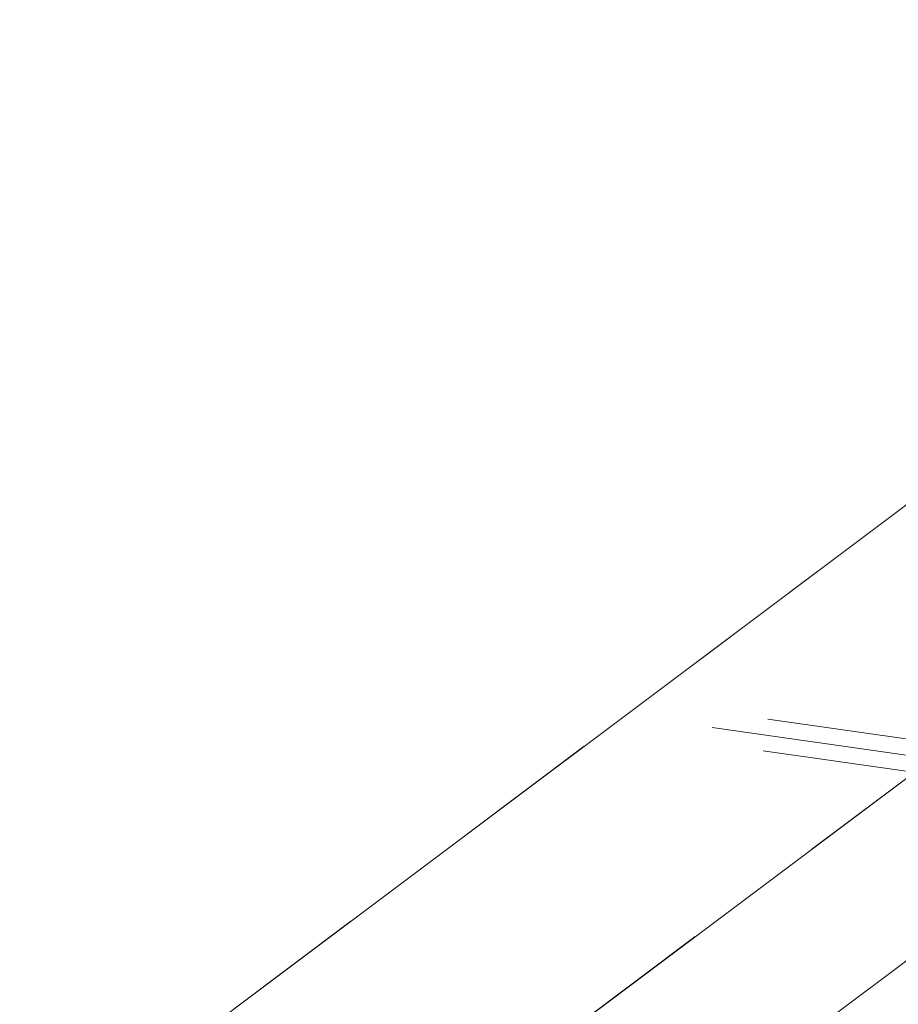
# Model space of a CAD drawing. Header units: metres. Extents: x -502 to 161, y -108 to 174.
# Tile 51 of 256: x -264.025 to -263.423, y -19.809 to -19.134. Entities that reach past the tile are written whole.
import ezdxf

# ---------------------------------------------------------------- set-up
doc = ezdxf.new("R2010")
doc.units = ezdxf.units.M
doc.header["$LTSCALE"] = 0.1
doc.linetypes.add('2-1', pattern=[0.17, 0.06, -0.025, 0.06, -0.025])
for name, color, linetype in [('BRI31-005.05-5p02-Koordinierung Lageplan 4. BA ZOB West 2022-06-15', 7, 'Continuous'), ('BRI31-005.06-5f07-Koordinierung Lageplan 4. BA ZOB Fernbusbahnh', 7, 'Continuous'), ('BRI31-005.07-5f08-Koordinierung Lageplan 4. BA Radstation - Seeterrasse 2023-05-31', 7, 'Continuous'), ('BRI32-005.03-5f06-Koordinierung Schemaplan 4 BA ZOB Teilbereich 2 Ost - Bahnhofsallee 2023-01-21', 7, 'Continuous')]:
    doc.layers.add(name, color=color, linetype=linetype)

# ---------------------------------------------------------------- blocks, each defined once
blk = doc.blocks.new('1016')
at = {"color": 7, "linetype": 'Continuous', "lineweight": 9, "transparency": 33554687}
for p, q in [((0.703072, 0.277444), (1.257444, -0.276928)), ((1.257444, 0.277444), (0.703072, -0.276928))]:
    blk.add_line(p, q, dxfattribs=at)
at = {"color": 2, "linetype": 'Continuous', "lineweight": 20, "true_color": 0xffff00, "transparency": 33554687}
for p, q in [((1.212401, 0.25319), (0.727326, -0.231885)), ((0.748114, 0.25319), (1.23319, -0.231885)), ((0.727326, 0.232401), (1.212401, -0.252674)), ((1.23319, 0.232401), (0.748114, -0.252674))]:
    blk.add_line(p, q, dxfattribs=at)

msp = doc.modelspace()

# ---------------------------------------------------------------- linework, layer by layer
at = {"layer": 'BRI31-005.05-5p02-Koordinierung Lageplan 4. BA ZOB West 2022-06-15', "color": 255, "linetype": 'Continuous', "lineweight": 13, "transparency": 33554687, "flags": 128}
msp.add_lwpolyline([(-181.69386, 38.8932, 0.054139), (-198.4357, 28.96471), (-236.59113, 0.34384), (-264.06748, -20.26652), (-264.06748, -20.26652, -0.045833), (-278.9676, -29.44234), (-278.9676, -29.44234), (-281.73146, -30.81113), (-281.73146, -30.81113, -0.047348), (-316.38294, -43.70274), (-316.38294, -43.70274, 0.090587), (-332.98037, -51.56465, -0.025816), (-337.2248, -54.29403)], format="xyb", dxfattribs=at)
at = {"layer": 'BRI31-005.05-5p02-Koordinierung Lageplan 4. BA ZOB West 2022-06-15', "color": 3, "linetype": 'Continuous', "lineweight": 35, "true_color": 0x00ff00, "transparency": 33554687, "flags": 128}
for points in [[(-279.40585, -30.9235), (-270.94675, -26.70951, 0.095997), (-268.16074, -24.57578, -0.065942), (-264.82072, -21.68575, 0.025186), (-260.48557, -18.51185), (-255.52714, -14.48219, -0.005996), (-254.92015, -14.00086, -0.059186), (-248.38516, -10.08166, 0.078462), (-238.29144, -3.48895), (-238.29144, -3.48895, -0.100623), (-214.84437, 10.39494), (-214.84437, 10.39494), (-211.17701, 9.70033), (-205.55035, 1.44423)], [(-205.71104, 1.41365), (-211.26597, 9.56451), (-214.83296, 10.24011), (-214.83296, 10.24011, 0.100475), (-238.19083, -3.6002), (-238.19083, -3.6002, -0.078462), (-248.32372, -10.21851), (-248.32372, -10.21851, 0.059186), (-254.82836, -14.1195), (-254.82836, -14.1195), (-254.82836, -14.1195, 0.005996), (-255.43253, -14.59859), (-255.43253, -14.59859), (-260.39097, -18.62826, -0.025186), (-264.73831, -21.81109), (-264.73831, -21.81109, 0.065942), (-268.04855, -24.67534), (-268.04855, -24.67534), (-268.04855, -24.67534, -0.095997), (-270.87986, -26.84377), (-270.87986, -26.84377), (-279.34042, -31.05849)], [(-311.2459, -44.72197), (-303.63543, -41.89682), (-298.44045, -39.60954), (-284.99493, -33.88892), (-279.275, -31.19349), (-270.81298, -26.97803, 0.095997), (-267.93635, -24.7749), (-267.93635, -24.7749, -0.065942), (-264.65591, -21.93643), (-264.65591, -21.93643, 0.025186), (-260.29637, -18.74467), (-255.33793, -14.715, -0.005996), (-254.73658, -14.23814), (-254.73658, -14.23814, -0.059186), (-248.26229, -10.35535), (-248.26229, -10.35535, 0.078462), (-238.09022, -3.71146), (-238.09022, -3.71146, -0.100327), (-214.8215, 10.08528), (-214.8215, 10.08528), (-211.35493, 9.42869), (-205.87173, 1.38308)], [(-206.03242, 1.35251), (-211.44389, 9.29288), (-214.80999, 9.93043), (-214.80999, 9.93043, 0.100178), (-237.98961, -3.82271), (-237.98961, -3.82271, -0.078462), (-248.20085, -10.49219), (-248.20085, -10.49219, 0.059186), (-254.64479, -14.35678), (-254.64479, -14.35678), (-254.64479, -14.35678, 0.005996), (-255.24333, -14.83141), (-255.24333, -14.83141), (-260.20178, -18.86108), (-260.20178, -18.86108, -0.025186), (-264.5735, -22.06176), (-264.5735, -22.06176), (-264.5735, -22.06176, 0.065942), (-267.82416, -24.87446), (-267.82416, -24.87446), (-267.82416, -24.87446, -0.095997), (-270.74609, -27.11229), (-270.74609, -27.11229), (-279.20958, -31.32848)], [(-279.14416, -31.46347), (-270.67921, -27.24656, 0.095997), (-267.71195, -24.97403), (-267.71195, -24.97403, -0.065942), (-264.4911, -22.1871), (-264.4911, -22.1871, 0.025186), (-260.10718, -18.97749), (-255.14873, -14.94781, -0.005996), (-254.55301, -14.47542, -0.059186), (-248.13942, -10.62903), (-248.13942, -10.62903, 0.078462), (-237.889, -3.93397), (-237.889, -3.93397), (-237.889, -3.93397, -0.100028), (-214.79844, 9.77558), (-214.79844, 9.77558), (-211.53285, 9.15706), (-206.1931, 1.32194)], [(-206.51448, 1.26079), (-211.71077, 8.88543), (-214.7752, 9.46584, 0.099728), (-237.68779, -4.15649, -0.078462), (-248.01654, -10.90271, 0.059186), (-254.36944, -14.71271, 0.005996), (-254.95952, -15.18062), (-259.91799, -19.21032, -0.025186), (-264.32629, -22.43777, 0.065942), (-267.48757, -25.17315), (-267.48757, -25.17315, -0.095997), (-270.54544, -27.51508), (-270.54544, -27.51508), (-279.01332, -31.73345)], [(-278.9479, -31.86845), (-270.47856, -27.64934), (-270.47856, -27.64934, 0.095997), (-267.37537, -25.27271), (-267.37537, -25.27271, -0.065942), (-264.24388, -22.56311), (-264.24388, -22.56311, 0.025186), (-259.82339, -19.32673), (-259.82339, -19.32673), (-254.86492, -15.29703, -0.005996), (-254.27766, -14.83135), (-254.27766, -14.83135, -0.059186), (-247.95511, -11.03956), (-247.95511, -11.03956, 0.078462), (-237.58718, -4.26774), (-237.58718, -4.26774, -0.099577), (-214.7635, 9.31096), (-214.7635, 9.31096), (-211.79973, 8.74961), (-206.67516, 1.23022)], [(-206.83585, 1.19965), (-211.8887, 8.61379), (-214.75176, 9.15607), (-214.75176, 9.15607, 0.099425), (-237.48657, -4.379), (-237.48657, -4.379, -0.078462), (-247.89367, -11.1764, 0.059186), (-254.18588, -14.94999, 0.005996), (-254.77032, -15.41344), (-259.7288, -19.44314, -0.025186), (-264.16148, -22.68845, 0.065942), (-267.26318, -25.37227, -0.095997), (-270.41167, -27.78361), (-278.88248, -32.00344), (-284.6268, -34.71037), (-298.08293, -40.4355), (-303.2972, -42.73127), (-310.92532, -45.56297), (-314.76659, -47.65503, 0.354166), (-315.2467, -48.81865), (-312.90084, -56.6959), (-312.90084, -56.6959, 0.16104), (-309.36409, -61.76941), (-309.36409, -61.76941)], [(-278.81706, -32.13843), (-270.34479, -27.91787), (-270.34479, -27.91787, 0.095997), (-267.15099, -25.47183), (-267.15099, -25.47183), (-267.15099, -25.47183, -0.065941), (-264.07913, -22.81383), (-264.07913, -22.81383), (-264.07913, -22.81383, 0.025186), (-259.6342, -19.55955), (-259.6342, -19.55955), (-254.67571, -15.52984, -0.005996), (-254.09409, -15.06863, -0.059186), (-247.83224, -11.31324, 0.078462), (-237.38596, -4.49025), (-237.38596, -4.49025, -0.099273), (-214.73998, 9.00117), (-214.73998, 9.00117), (-211.97766, 8.47797), (-206.99654, 1.16907)]]:
    msp.add_lwpolyline(points, format="xyb", dxfattribs=at)
at = {"layer": 'BRI31-005.05-5p02-Koordinierung Lageplan 4. BA ZOB West 2022-06-15', "color": 1, "linetype": 'Continuous', "lineweight": 35, "true_color": 0xff0000, "transparency": 33554687, "flags": 128}
msp.add_lwpolyline([(-238.25134, -9.00469, 0.146392), (-254.51805, -15.72385), (-259.47654, -19.75357), (-259.47654, -19.75357, -0.025186), (-263.94179, -23.02272), (-263.94179, -23.02272, 0.107373), (-265.01768, -24.12064), (-265.01768, -24.12064, -0.031495), (-265.93534, -25.39439), (-265.93534, -25.39439), (-265.93534, -25.39439, 0.319337), (-266.13536, -28.28533), (-266.13536, -28.28533), (-261.34762, -36.10973, 0.028211)], format="xyb", dxfattribs=at)
at = {"layer": 'BRI31-005.06-5f07-Koordinierung Lageplan 4. BA ZOB Fernbusbahnh', "color": 7, "linetype": 'Continuous', "lineweight": 13, "transparency": 33554687, "flags": 128}
for points in [[(-337.05317, -53.90635), (-337.05317, -53.90635, 0.024076), (-333.12376, -51.35984), (-333.12376, -51.35984, -0.090571), (-316.44788, -43.46132, 0.047347), (-281.84142, -30.58661), (-279.07739, -29.21773, 0.045809), (-264.22358, -20.07109), (-198.59428, 29.15827, -0.054812), (-181.58616, 39.21657), (-181.58616, 39.21657, -0.038475), (-159.1772, 47.33639), (-159.1772, 47.33639, 0.039395), (-137.75697, 55.14073), (-137.19171, 55.40017), (-137.19171, 55.40017, 0.064343), (-127.44562, 61.5203), (-127.44562, 61.5203), (-122.57134, 65.53582, -0.170872), (-88.33046, 78.0588), (-82.28193, 78.43627), (-80.567, 79.70852), (-70.98027, 86.8206), (-68.55537, 87.66637)], [(-279.01078, -29.35213, 0.045809), (-264.13357, -20.19109), (-198.50427, 29.03828), (-198.50427, 29.03828, -0.054812), (-181.52437, 39.07988), (-181.52437, 39.07988, -0.038475), (-159.13709, 47.19185), (-159.13709, 47.19185, 0.039395), (-137.69454, 55.00433), (-137.69454, 55.00433), (-137.12901, 55.2639, 0.064344), (-127.35024, 61.40453), (-122.47596, 65.42004), (-122.47596, 65.42004, -0.17089), (-88.32488, 77.90885), (-88.32488, 77.90885), (-82.22824, 78.28933), (-80.47763, 79.58805), (-70.90928, 86.68651), (-68.56091, 87.50557)]]:
    msp.add_lwpolyline(points, format="xyb", dxfattribs=at)
at = {"layer": 'BRI31-005.06-5f07-Koordinierung Lageplan 4. BA ZOB Fernbusbahnh', "color": 255, "linetype": 'Continuous', "lineweight": 9, "transparency": 33554687, "flags": 128}
msp.add_lwpolyline([(-181.69386, 38.8932, 0.054139), (-198.4357, 28.96471), (-236.59113, 0.34384), (-264.06748, -20.26652), (-264.06748, -20.26652, -0.045833), (-278.9676, -29.44234), (-278.9676, -29.44234), (-281.73146, -30.81113), (-281.73146, -30.81113, -0.047348), (-316.38294, -43.70274), (-316.38294, -43.70274, 0.090587), (-332.98037, -51.56465, -0.025816), (-337.2248, -54.29403)], format="xyb", dxfattribs=at)
at = {"layer": 'BRI31-005.06-5f07-Koordinierung Lageplan 4. BA ZOB Fernbusbahnh', "color": 3, "linetype": 'Continuous', "lineweight": 30, "true_color": 0x00ff00, "transparency": 33554687, "flags": 128}
for points in [[(-279.40585, -30.9235), (-270.94675, -26.70951, 0.095997), (-268.16074, -24.57578, -0.065942), (-264.82072, -21.68575, 0.025186), (-260.48557, -18.51185), (-255.52714, -14.48219, -0.005996), (-254.92015, -14.00086, -0.059186), (-248.38516, -10.08166, 0.078462), (-238.29144, -3.48895), (-238.29144, -3.48895, -0.100623), (-214.84437, 10.39494), (-214.84437, 10.39494), (-211.17701, 9.70033), (-205.55035, 1.44423)], [(-205.71104, 1.41365), (-211.26597, 9.56451), (-214.83296, 10.24011), (-214.83296, 10.24011, 0.100475), (-238.19083, -3.6002), (-238.19083, -3.6002, -0.078462), (-248.32372, -10.21851), (-248.32372, -10.21851, 0.059186), (-254.82836, -14.1195), (-254.82836, -14.1195), (-254.82836, -14.1195, 0.005996), (-255.43253, -14.59859), (-255.43253, -14.59859), (-260.39097, -18.62826, -0.025186), (-264.73831, -21.81109), (-264.73831, -21.81109, 0.065942), (-268.04855, -24.67534), (-268.04855, -24.67534), (-268.04855, -24.67534, -0.095997), (-270.87986, -26.84377), (-270.87986, -26.84377), (-279.34042, -31.05849)], [(-311.2459, -44.72197), (-303.63543, -41.89682), (-298.44045, -39.60954), (-284.99493, -33.88892), (-279.275, -31.19349), (-270.81298, -26.97803, 0.095997), (-267.93635, -24.7749), (-267.93635, -24.7749, -0.065942), (-264.65591, -21.93643), (-264.65591, -21.93643, 0.025186), (-260.29637, -18.74467), (-255.33793, -14.715, -0.005996), (-254.73658, -14.23814), (-254.73658, -14.23814, -0.059186), (-248.26229, -10.35535), (-248.26229, -10.35535, 0.078462), (-238.09022, -3.71146), (-238.09022, -3.71146, -0.100327), (-214.8215, 10.08528), (-214.8215, 10.08528), (-211.35493, 9.42869), (-205.87173, 1.38308)], [(-206.03242, 1.35251), (-211.44389, 9.29288), (-214.80999, 9.93043), (-214.80999, 9.93043, 0.100178), (-237.98961, -3.82271), (-237.98961, -3.82271, -0.078462), (-248.20085, -10.49219), (-248.20085, -10.49219, 0.059186), (-254.64479, -14.35678), (-254.64479, -14.35678), (-254.64479, -14.35678, 0.005996), (-255.24333, -14.83141), (-255.24333, -14.83141), (-260.20178, -18.86108), (-260.20178, -18.86108, -0.025186), (-264.5735, -22.06176), (-264.5735, -22.06176), (-264.5735, -22.06176, 0.065942), (-267.82416, -24.87446), (-267.82416, -24.87446), (-267.82416, -24.87446, -0.095997), (-270.74609, -27.11229), (-270.74609, -27.11229), (-279.20958, -31.32848)], [(-279.14416, -31.46347), (-270.67921, -27.24656, 0.095997), (-267.71195, -24.97403), (-267.71195, -24.97403, -0.065942), (-264.4911, -22.1871), (-264.4911, -22.1871, 0.025186), (-260.10718, -18.97749), (-255.14873, -14.94781, -0.005996), (-254.55301, -14.47542, -0.059186), (-248.13942, -10.62903), (-248.13942, -10.62903, 0.078462), (-237.889, -3.93397), (-237.889, -3.93397), (-237.889, -3.93397, -0.100028), (-214.79844, 9.77558), (-214.79844, 9.77558), (-211.53285, 9.15706), (-206.1931, 1.32194)], [(-206.51448, 1.26079), (-211.71077, 8.88543), (-214.7752, 9.46584, 0.099728), (-237.68779, -4.15649, -0.078462), (-248.01654, -10.90271, 0.059186), (-254.36944, -14.71271, 0.005996), (-254.95952, -15.18062), (-259.91799, -19.21032, -0.025186), (-264.32629, -22.43777, 0.065942), (-267.48757, -25.17315), (-267.48757, -25.17315, -0.095997), (-270.54544, -27.51508), (-270.54544, -27.51508), (-279.01332, -31.73345)], [(-278.9479, -31.86845), (-270.47856, -27.64934), (-270.47856, -27.64934, 0.095997), (-267.37537, -25.27271), (-267.37537, -25.27271, -0.065942), (-264.24388, -22.56311), (-264.24388, -22.56311, 0.025186), (-259.82339, -19.32673), (-259.82339, -19.32673), (-254.86492, -15.29703, -0.005996), (-254.27766, -14.83135), (-254.27766, -14.83135, -0.059186), (-247.95511, -11.03956), (-247.95511, -11.03956, 0.078462), (-237.58718, -4.26774), (-237.58718, -4.26774, -0.099577), (-214.7635, 9.31096), (-214.7635, 9.31096), (-211.79973, 8.74961), (-206.67516, 1.23022)], [(-206.83585, 1.19965), (-211.8887, 8.61379), (-214.75176, 9.15607), (-214.75176, 9.15607, 0.099425), (-237.48657, -4.379), (-237.48657, -4.379, -0.078462), (-247.89367, -11.1764, 0.059186), (-254.18588, -14.94999, 0.005996), (-254.77032, -15.41344), (-259.7288, -19.44314, -0.025186), (-264.16148, -22.68845, 0.065942), (-267.26318, -25.37227, -0.095997), (-270.41167, -27.78361), (-278.88248, -32.00344), (-284.6268, -34.71037), (-298.08293, -40.4355), (-303.2972, -42.73127), (-310.92532, -45.56297), (-314.76659, -47.65503, 0.354166), (-315.2467, -48.81865), (-312.90084, -56.6959, 0.103821), (-310.97367, -60.25447)], [(-309.82099, -45.31303), (-303.24082, -42.87034), (-298.02334, -40.57316), (-284.56544, -34.84727), (-278.81706, -32.13843), (-270.34479, -27.91787), (-270.34479, -27.91787, 0.095997), (-267.15099, -25.47183), (-267.15099, -25.47183), (-267.15099, -25.47183, -0.065941), (-264.07913, -22.81383), (-264.07913, -22.81383), (-264.07913, -22.81383, 0.025186), (-259.6342, -19.55955), (-259.6342, -19.55955), (-254.67571, -15.52984, -0.005996), (-254.09409, -15.06863, -0.059186), (-247.83224, -11.31324, 0.078462), (-237.38596, -4.49025), (-237.38596, -4.49025, -0.099273), (-214.73998, 9.00117), (-214.73998, 9.00117), (-211.97766, 8.47797), (-206.99654, 1.16907)]]:
    msp.add_lwpolyline(points, format="xyb", dxfattribs=at)
at = {"layer": 'BRI31-005.06-5f07-Koordinierung Lageplan 4. BA ZOB Fernbusbahnh', "color": 1, "linetype": 'Continuous', "lineweight": 30, "true_color": 0xff0000, "transparency": 33554687, "flags": 128}
for points in [[(-263.99673, -22.93916), (-263.99673, -22.93916, 0.025186), (-259.5396, -19.67596), (-259.5396, -19.67596), (-254.58111, -15.64625, -0.005996), (-254.00231, -15.18727), (-254.00231, -15.18727, -0.140273), (-238.26142, -8.9052), (-238.26142, -8.9052)], [(-238.25134, -9.00469, 0.146392), (-254.51805, -15.72385), (-259.47654, -19.75357), (-259.47654, -19.75357, -0.025186), (-263.94179, -23.02272), (-263.94179, -23.02272, 0.107373), (-265.01768, -24.12064), (-265.01768, -24.12064, -0.031495), (-265.93534, -25.39439), (-265.93534, -25.39439), (-265.93534, -25.39439, 0.319337), (-266.13536, -28.28533), (-266.13536, -28.28533), (-261.34762, -36.10973, 0.028211)]]:
    msp.add_lwpolyline(points, format="xyb", dxfattribs=at)
at = {"layer": 'BRI31-005.06-5f07-Koordinierung Lageplan 4. BA ZOB Fernbusbahnh', "color": 1, "linetype": 'Continuous', "lineweight": 50, "true_color": 0xff0000, "transparency": 33554687, "flags": 128}
msp.add_lwpolyline([(-279.07874, -31.59846), (-270.61233, -27.38082), (-270.61233, -27.38082, 0.095997), (-267.59976, -25.07359), (-267.59976, -25.07359, -0.065942), (-264.40869, -22.31244, 0.025186), (-260.01259, -19.09391), (-255.05412, -15.06422), (-255.05412, -15.06422, -0.005996), (-254.46123, -14.59407), (-254.46123, -14.59407)], format="xyb", dxfattribs=at)
at = {"layer": 'BRI31-005.07-5f08-Koordinierung Lageplan 4. BA Radstation - Seeterrasse 2023-05-31', "color": 7, "linetype": '2-1', "lineweight": 13, "transparency": 33554687, "flags": 128}
for points in [[(-337.05317, -53.90635), (-337.05317, -53.90635, 0.024076), (-333.12376, -51.35984), (-333.12376, -51.35984, -0.090571), (-316.44788, -43.46132, 0.047347), (-281.84142, -30.58661), (-279.07739, -29.21773, 0.045809), (-264.22358, -20.07109), (-198.59428, 29.15827, -0.054812), (-181.58616, 39.21657), (-181.58616, 39.21657, -0.038475), (-159.1772, 47.33639), (-159.1772, 47.33639, 0.039395), (-137.75697, 55.14073), (-137.19171, 55.40017), (-137.19171, 55.40017, 0.064343), (-127.44562, 61.5203), (-127.44562, 61.5203), (-122.57134, 65.53582, -0.170872), (-88.33046, 78.0588), (-82.28193, 78.43627), (-80.567, 79.70852), (-70.98027, 86.8206), (-68.55537, 87.66637)], [(-337.05317, -53.90635), (-337.05317, -53.90635, 0.024076), (-333.12376, -51.35984), (-333.12376, -51.35984, -0.090571), (-316.44788, -43.46132, 0.047347), (-281.84142, -30.58661), (-279.07739, -29.21773, 0.045809), (-264.22358, -20.07109), (-198.59428, 29.15827, -0.054812), (-181.58616, 39.21657), (-181.58616, 39.21657, -0.038475), (-159.1772, 47.33639), (-159.1772, 47.33639, 0.039395), (-137.75697, 55.14073), (-137.19171, 55.40017), (-137.19171, 55.40017, 0.064343), (-127.44562, 61.5203), (-127.44562, 61.5203), (-122.57134, 65.53582, -0.170872), (-88.33046, 78.0588), (-82.28193, 78.43627), (-80.567, 79.70852), (-70.98027, 86.8206), (-68.55537, 87.66637)], [(-336.97774, -54.03601), (-336.97774, -54.03601, 0.024076), (-333.03623, -51.48165), (-333.03623, -51.48165, -0.090571), (-316.40908, -43.60621), (-316.40908, -43.60621, 0.047348), (-281.77546, -30.72133), (-281.77546, -30.72133), (-279.01078, -29.35213, 0.045809), (-264.13357, -20.19109), (-198.50427, 29.03828), (-198.50427, 29.03828, -0.054812), (-181.52437, 39.07988), (-181.52437, 39.07988, -0.038475), (-159.13709, 47.19185), (-159.13709, 47.19185, 0.039395), (-137.69454, 55.00433), (-137.69454, 55.00433), (-137.12901, 55.2639, 0.064344), (-127.35024, 61.40453), (-122.47596, 65.42004), (-122.47596, 65.42004, -0.17089), (-88.32488, 77.90885), (-88.32488, 77.90885), (-82.22824, 78.28933), (-80.47763, 79.58805), (-70.90928, 86.68651), (-68.56091, 87.50557)], [(-336.97774, -54.03601), (-336.97774, -54.03601, 0.024076), (-333.03623, -51.48165), (-333.03623, -51.48165, -0.090571), (-316.40908, -43.60621), (-316.40908, -43.60621, 0.047348), (-281.77546, -30.72133), (-281.77546, -30.72133), (-279.01078, -29.35213, 0.045809), (-264.13357, -20.19109), (-198.50427, 29.03828), (-198.50427, 29.03828, -0.054812), (-181.52437, 39.07988), (-181.52437, 39.07988, -0.038475), (-159.13709, 47.19185), (-159.13709, 47.19185, 0.039395), (-137.69454, 55.00433), (-137.69454, 55.00433), (-137.12901, 55.2639, 0.064344), (-127.35024, 61.40453), (-122.47596, 65.42004), (-122.47596, 65.42004, -0.17089), (-88.32488, 77.90885), (-88.32488, 77.90885), (-82.22824, 78.28933), (-80.47763, 79.58805), (-70.90928, 86.68651), (-68.56091, 87.50557)]]:
    msp.add_lwpolyline(points, format="xyb", dxfattribs=at)
at = {"layer": 'BRI31-005.07-5f08-Koordinierung Lageplan 4. BA Radstation - Seeterrasse 2023-05-31', "color": 1, "linetype": '2-1', "lineweight": 30, "true_color": 0xff0000, "transparency": 33554687, "flags": 128}
msp.add_lwpolyline([(-75.72519, 29.70939), (-74.20643, 21.48723), (-74.20643, 21.48723, -0.344875), (-75.74814, 18.53704), (-75.74814, 18.53704), (-78.67916, 17.21035), (-78.67916, 17.21035, -0.131652), (-80.0582, 16.98321), (-80.0582, 16.98321), (-83.27475, 17.30125), (-83.27475, 17.30125, -0.147643), (-84.71707, 17.89703), (-84.71707, 17.89703), (-84.71707, 17.89703, 0.224175), (-86.62271, 18.37112), (-86.62271, 18.37112), (-87.22609, 18.25055, 0.068364), (-87.86901, 18.02765, -0.134388), (-89.26535, 17.74011), (-89.26535, 17.74011, -0.008614), (-92.10643, 17.97166), (-92.10643, 17.97166), (-92.10643, 17.97166, -0.043249), (-95.55785, 18.61755), (-95.55785, 18.61755, 0.115499), (-96.45297, 18.65448), (-97.62653, 18.43032), (-97.62653, 18.43032, 0.238629), (-99.03143, 17.34618), (-99.03143, 17.34618), (-99.22493, 16.94052), (-99.22493, 16.94052, -0.381904), (-102.54577, 15.55168), (-102.54577, 15.55168), (-102.54577, 15.55168, 0.130963), (-103.82989, 15.64567), (-103.82989, 15.64567), (-104.77308, 15.46684), (-104.77308, 15.46684, 0.062943), (-105.36955, 15.27373), (-105.36955, 15.27373), (-105.36955, 15.27373, -0.117288), (-106.59282, 15.01899), (-106.59282, 15.01899), (-118.08073, 15.34297), (-118.08073, 15.34297, -0.126318), (-120.42311, 16.01526), (-120.42311, 16.01526), (-121.93355, 16.90189, 0.050627), (-123.72267, 17.72164), (-123.72267, 17.72164, 0.129681), (-125.63062, 17.85645), (-125.63062, 17.85645), (-126.57382, 17.67761), (-126.57382, 17.67761, 0.119934), (-127.65043, 17.18891), (-127.65043, 17.18891, -0.084808), (-128.39114, 16.78846), (-128.39114, 16.78846, 0.089269), (-130.16005, 15.81178), (-130.16005, 15.81178), (-130.16005, 15.81178, -0.124247), (-134.68666, 13.70656), (-134.68666, 13.70656), (-138.91684, 12.90137, -0.061661), (-143.79612, 12.58412), (-146.1501, 12.72136), (-146.63448, 12.74961), (-146.63448, 12.74961, -0.059039), (-147.23688, 12.85685), (-147.23688, 12.85685, 0.067015), (-147.89548, 12.96333, 0.040307), (-151.15034, 12.78702, -0.05915), (-151.76328, 12.77689, 0.072382), (-152.48266, 12.74603), (-153.42586, 12.56719), (-153.42586, 12.56719, 0.081506), (-154.37924, 12.21915), (-154.37924, 12.21915, -0.078503), (-155.3314, 11.8651, 0.005089), (-156.73597, 11.56649, 0.034847), (-157.91697, 11.21494), (-157.91697, 11.21494, -0.026109), (-159.09296, 10.8424), (-159.09296, 10.8424, 0.013087), (-162.63323, 9.82149, -0.062687), (-167.52178, 8.92327), (-167.52178, 8.92327, 0.061733), (-172.53175, 8.01258), (-172.53175, 8.01258), (-186.50748, 3.64153), (-186.50748, 3.64153, -0.025709), (-188.42842, 3.14753), (-188.42842, 3.14753, -0.09618), (-189.41948, 3.13907), (-189.41948, 3.13907, -0.010312), (-189.5245, 3.16078), (-189.5245, 3.16078, 0.103331), (-190.54671, 3.17974), (-191.48991, 3.0009), (-193.67878, 2.5285), (-195.27127, -0.99061), (-200.25235, -1.93961, -0.015188), (-202.69137, -2.32794, 0.015187), (-205.13035, -2.71627), (-211.99924, -4.02493, -0.085512), (-213.13424, -4.04498), (-213.13424, -4.04498, 0.085516), (-214.26929, -4.06501), (-214.26929, -4.06501), (-217.10752, -4.60575), (-217.10752, -4.60575, -0.044757), (-218.10658, -4.70479), (-218.10658, -4.70479), (-218.10658, -4.70479, 0.044534), (-219.10568, -4.80339), (-219.10568, -4.80339), (-220.04888, -4.98223, 0.045192), (-221.01452, -5.2575, -0.044969), (-221.98004, -5.5332), (-229.37404, -6.94191, 0.0409), (-229.76756, -7.05083), (-229.76756, -7.05083, 0.046197), (-230.18383, -7.24889), (-230.18383, -7.24889), (-230.18383, -7.24889, -0.087262), (-230.99362, -7.55587), (-230.99362, -7.55587), (-236.48196, -8.60151, 0.028787), (-237.36381, -8.82276, -0.050637), (-238.25134, -9.00469, 0.146392), (-254.51805, -15.72385), (-259.47654, -19.75357), (-259.47654, -19.75357, -0.025186), (-263.94179, -23.02272), (-263.94179, -23.02272, 0.107373), (-265.01768, -24.12064), (-265.01768, -24.12064, -0.031495), (-265.93534, -25.39439), (-265.93534, -25.39439), (-265.93534, -25.39439, 0.319337), (-266.13536, -28.28533), (-266.13536, -28.28533), (-261.34762, -36.10973, 0.028211), (-259.41125, -38.90678, -0.124654), (-258.91758, -40.0306), (-258.91758, -40.0306, 0.143394), (-258.30551, -41.29533), (-258.30551, -41.29533), (-257.66134, -42.00712, 0.04347), (-257.34338, -42.30234), (-256.51298, -42.94875), (-256.51298, -42.94875, 0.287939), (-253.86752, -43.21616), (-253.86752, -43.21616), (-253.49223, -43.02962), (-246.0588, -39.11194), (-246.0588, -39.11194, -0.348158), (-243.00662, -39.6832), (-243.00662, -39.6832, 0.179632), (-241.47915, -40.51689), (-236.83591, -41.19085), (-236.83591, -41.19085, -0.100747), (-235.54372, -41.65516), (-235.54372, -41.65516, -0.022227), (-235.35318, -41.7694), (-235.35318, -41.7694, -0.062068), (-234.88368, -42.17173), (-234.88368, -42.17173), (-234.36648, -42.74008), (-234.36648, -42.74008, 0.107257), (-233.63292, -43.26243), (-233.63292, -43.26243, -0.058325), (-232.83934, -43.71849), (-232.83934, -43.71849, 0.577348), (-240.54261, -47.04163), (-240.54261, -47.04163, 0.577348), (-233.81308, -52.05135, 0.577348), (-232.83925, -43.71855, 0.306983), (-230.87719, -43.80166), (-222.43552, -38.58683, -0.271246), (-221.57673, -38.56629), (-220.659, -39.07462, -0.254278), (-220.53848, -39.26392, 0.168188), (-220.44398, -39.486), (-219.70698, -40.30036), (-219.70698, -40.30036, 0.133374), (-219.40364, -40.4948), (-219.40364, -40.4948), (-219.40364, -40.4948, -0.05315), (-219.06337, -40.64315), (-219.06337, -40.64315), (-212.0825, -44.61542, -0.173983), (-211.49586, -45.2994), (-211.49586, -45.2994, 0.093569), (-210.91892, -46.23661), (-210.91892, -46.23661)], format="xyb", dxfattribs=at)
msp.add_lwpolyline([(-75.72519, 29.70939), (-74.20643, 21.48723), (-74.20643, 21.48723, -0.344875), (-75.74814, 18.53704), (-75.74814, 18.53704), (-78.67916, 17.21035), (-78.67916, 17.21035, -0.131652), (-80.0582, 16.98321), (-80.0582, 16.98321), (-83.27475, 17.30125), (-83.27475, 17.30125, -0.147643), (-84.71707, 17.89703), (-84.71707, 17.89703), (-84.71707, 17.89703, 0.224175), (-86.62271, 18.37112), (-86.62271, 18.37112), (-87.22609, 18.25055, 0.068364), (-87.86901, 18.02765, -0.134388), (-89.26535, 17.74011), (-89.26535, 17.74011, -0.008614), (-92.10643, 17.97166), (-92.10643, 17.97166), (-92.10643, 17.97166, -0.043249), (-95.55785, 18.61755), (-95.55785, 18.61755, 0.115499), (-96.45297, 18.65448), (-97.62653, 18.43032), (-97.62653, 18.43032, 0.238629), (-99.03143, 17.34618), (-99.03143, 17.34618), (-99.22493, 16.94052), (-99.22493, 16.94052, -0.381904), (-102.54577, 15.55168), (-102.54577, 15.55168), (-102.54577, 15.55168, 0.130963), (-103.82989, 15.64567), (-103.82989, 15.64567), (-104.77308, 15.46684), (-104.77308, 15.46684, 0.062943), (-105.36955, 15.27373), (-105.36955, 15.27373), (-105.36955, 15.27373, -0.117288), (-106.59282, 15.01899), (-106.59282, 15.01899), (-118.08073, 15.34297), (-118.08073, 15.34297, -0.126318), (-120.42311, 16.01526), (-120.42311, 16.01526), (-121.93355, 16.90189, 0.050627), (-123.72267, 17.72164), (-123.72267, 17.72164, 0.129681), (-125.63062, 17.85645), (-125.63062, 17.85645), (-126.57382, 17.67761), (-126.57382, 17.67761, 0.119934), (-127.65043, 17.18891), (-127.65043, 17.18891, -0.084808), (-128.39114, 16.78846), (-128.39114, 16.78846, 0.089269), (-130.16005, 15.81178), (-130.16005, 15.81178), (-130.16005, 15.81178, -0.124247), (-134.68666, 13.70656), (-134.68666, 13.70656), (-138.91684, 12.90137, -0.061661), (-143.79612, 12.58412), (-146.1501, 12.72136), (-146.63448, 12.74961), (-146.63448, 12.74961, -0.059039), (-147.23688, 12.85685), (-147.23688, 12.85685, 0.067015), (-147.89548, 12.96333, 0.040307), (-151.15034, 12.78702, -0.05915), (-151.76328, 12.77689, 0.072382), (-152.48266, 12.74603), (-153.42586, 12.56719), (-153.42586, 12.56719, 0.081506), (-154.37924, 12.21915), (-154.37924, 12.21915, -0.078503), (-155.3314, 11.8651, 0.005089), (-156.73597, 11.56649, 0.034847), (-157.91697, 11.21494), (-157.91697, 11.21494, -0.026109), (-159.09296, 10.8424), (-159.09296, 10.8424, 0.013087), (-162.63323, 9.82149, -0.062687), (-167.52178, 8.92327), (-167.52178, 8.92327, 0.061733), (-172.53175, 8.01258), (-172.53175, 8.01258), (-186.50748, 3.64153), (-186.50748, 3.64153, -0.025709), (-188.42842, 3.14753), (-188.42842, 3.14753, -0.09618), (-189.41948, 3.13907), (-189.41948, 3.13907, -0.010312), (-189.5245, 3.16078), (-189.5245, 3.16078, 0.103331), (-190.54671, 3.17974), (-191.48991, 3.0009), (-193.67878, 2.5285), (-195.27127, -0.99061), (-200.25235, -1.93961, -0.015188), (-202.69137, -2.32794, 0.015187), (-205.13035, -2.71627), (-211.99924, -4.02493, -0.085512), (-213.13424, -4.04498), (-213.13424, -4.04498, 0.085516), (-214.26929, -4.06501), (-214.26929, -4.06501), (-217.10752, -4.60575), (-217.10752, -4.60575, -0.044757), (-218.10658, -4.70479), (-218.10658, -4.70479), (-218.10658, -4.70479, 0.044534), (-219.10568, -4.80339), (-219.10568, -4.80339), (-220.04888, -4.98223, 0.045192), (-221.01452, -5.2575, -0.044969), (-221.98004, -5.5332), (-229.37404, -6.94191, 0.0409), (-229.76756, -7.05083), (-229.76756, -7.05083, 0.046197), (-230.18383, -7.24889), (-230.18383, -7.24889), (-230.18383, -7.24889, -0.087262), (-230.99362, -7.55587), (-230.99362, -7.55587), (-236.48196, -8.60151, 0.028787), (-237.36381, -8.82276, -0.050637), (-238.25134, -9.00469, 0.146392), (-254.51805, -15.72385), (-259.47654, -19.75357), (-259.47654, -19.75357, -0.025186), (-263.94179, -23.02272), (-263.94179, -23.02272, 0.107373), (-265.01768, -24.12064), (-265.01768, -24.12064, -0.031495), (-265.93534, -25.39439), (-265.93534, -25.39439), (-265.93534, -25.39439, 0.319337), (-266.13536, -28.28533), (-266.13536, -28.28533), (-261.34762, -36.10973, 0.028211), (-259.41125, -38.90678, -0.124654), (-258.91758, -40.0306), (-258.91758, -40.0306, 0.143394), (-258.30551, -41.29533), (-258.30551, -41.29533), (-257.66134, -42.00712, 0.04347), (-257.34338, -42.30234), (-256.51298, -42.94875), (-256.51298, -42.94875, 0.287939), (-253.86752, -43.21616), (-253.86752, -43.21616), (-253.49223, -43.02962), (-246.0588, -39.11194), (-246.0588, -39.11194, -0.348158), (-243.00662, -39.6832), (-243.00662, -39.6832, 0.179632), (-241.47915, -40.51689), (-236.83591, -41.19085), (-236.83591, -41.19085, -0.100747), (-235.54372, -41.65516), (-235.54372, -41.65516, -0.022227), (-235.35318, -41.7694), (-235.35318, -41.7694, -0.062068), (-234.88368, -42.17173), (-234.88368, -42.17173), (-234.36648, -42.74008), (-234.36648, -42.74008, 0.107257), (-233.63292, -43.26243), (-233.63292, -43.26243, -0.058325), (-232.83934, -43.71849), (-232.83934, -43.71849, 0.577348), (-240.54261, -47.04163), (-240.54261, -47.04163, 0.577348), (-233.81308, -52.05135, 0.577348), (-232.83925, -43.71855, 0.306983), (-230.87719, -43.80166), (-222.43552, -38.58683, -0.271246), (-221.57673, -38.56629), (-220.659, -39.07462, -0.254278), (-220.53848, -39.26392, 0.168188), (-220.44398, -39.486), (-219.70698, -40.30036), (-219.70698, -40.30036, 0.133374), (-219.40364, -40.4948), (-219.40364, -40.4948), (-219.40364, -40.4948, -0.05315), (-219.06337, -40.64315), (-219.06337, -40.64315), (-212.0825, -44.61542, -0.173983), (-211.49586, -45.2994), (-211.49586, -45.2994, 0.093569), (-210.91892, -46.23661), (-210.91892, -46.23661)], format="xyb", dxfattribs=at)
at = {"layer": 'BRI32-005.03-5f06-Koordinierung Schemaplan 4 BA ZOB Teilbereich 2 Ost - Bahnhofsallee 2023-01-21', "color": 1, "linetype": 'Continuous', "lineweight": 30, "true_color": 0xff0000, "transparency": 33554687, "flags": 128}
msp.add_lwpolyline([(-238.25134, -9.00469, 0.146392), (-254.51805, -15.72385), (-259.47654, -19.75357), (-259.47654, -19.75357, -0.025186), (-263.94179, -23.02272), (-263.94179, -23.02272, 0.107373), (-265.01768, -24.12064), (-265.01768, -24.12064, -0.031495), (-265.93534, -25.39439), (-265.93534, -25.39439), (-265.93534, -25.39439, 0.319337), (-266.13536, -28.28533), (-266.13536, -28.28533), (-261.34762, -36.10973, 0.028211)], format="xyb", dxfattribs=at)

# ---------------------------------------------------------------- block references
at = {"layer": 'BRI31-005.06-5f07-Koordinierung Lageplan 4. BA ZOB Fernbusbahnh', "color": 7, "transparency": 33554687, "xscale": 0.75, "yscale": 0.75, "zscale": 0.75, "rotation": 216.8740310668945}
msp.add_blockref('1016', (-262.67123, -19.21917), dxfattribs=at)

doc.saveas('drawing.dxf')
